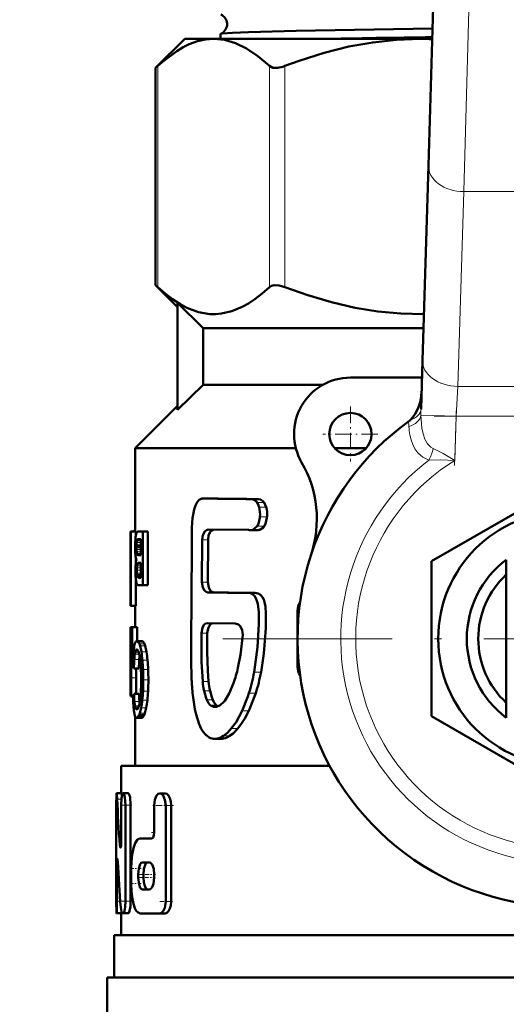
# Model space of a CAD drawing. Extents: x -1358 to 1757, y -1535 to 612.
# Tile 21 of 84: x 258 to 293, y -915 to -846. Entities that reach past the tile are written whole.
import ezdxf

# ---------------------------------------------------------------- set-up
doc = ezdxf.new("R2010")
doc.units = 0
doc.linetypes.add('DASHDOT', pattern=[18.5, 12, -3, 0.5, -3])

msp = doc.modelspace()

# ---------------------------------------------------------------- linework, layer by layer
at = {"color": 7, "linetype": 'DASHDOT', "lineweight": 18}
for p, q in [((292.533, -759.097), (289.828, -847.644)), ((321.491, -889.545), (272.091, -889.545))]:
    msp.add_line(p, q, dxfattribs=at)
at = {"color": 7, "lineweight": 50}
for p, q in [((287.071, -856.023), (287.557, -840.113)), ((272.332, -846.689), (272.332, -847.045)), ((269.791, -847.045), (267.731, -849.104)), ((269.791, -847.045), (271.846, -847.045)), ((271.846, -847.045), (286.458, -847.045)), ((286.458, -847.045), (287.345, -847.045)), ((267.731, -849.104), (267.883, -848.962)), ((267.731, -864.485), (267.731, -849.104)), ((286.649, -869.822), (287.071, -856.023)), ((269.291, -866.045), (267.731, -864.485)), ((267.731, -864.485), (267.883, -864.627)), ((271.1, -867.545), (269.291, -865.755)), ((269.291, -873.334), (269.291, -865.755)), ((271.1, -867.545), (271.1, -871.545)), ((271.1, -867.545), (286.719, -867.545)), ((286.544, -873.275), (286.649, -869.822)), ((286.612, -871.045), (281.541, -871.045)), ((271.1, -871.545), (269.291, -873.334)), ((271.1, -871.545), (279.604, -871.545)), ((266.291, -876.045), (269.291, -873.045)), ((266.291, -881.953), (266.291, -876.045)), ((266.291, -876.045), (277.668, -876.045)), ((280.423, -876.045), (282.659, -876.045)), ((287.291, -884.06), (296.791, -878.575)), ((271.321, -879.612), (271.125, -879.602)), ((271.546, -879.602), (271.125, -879.602)), ((271.746, -879.612), (271.546, -879.602)), ((275.016, -879.653), (274.528, -879.653)), ((266.291, -881.867), (266.262, -881.867)), ((274.312, -881.839), (271.459, -881.814)), ((274.943, -881.856), (274.457, -881.856)), ((274.586, -881.842), (274.935, -881.575)), ((265.954, -884.09), (265.954, -881.953)), ((265.954, -881.953), (265.978, -881.953)), ((266.328, -881.953), (265.978, -881.953)), ((265.978, -887.209), (265.978, -881.953)), ((266.33, -882.215), (266.323, -882.256)), ((266.328, -881.953), (266.328, -882.224)), ((266.692, -882.516), (266.451, -882.516)), ((266.692, -882.493), (266.483, -882.493)), ((266.491, -881.953), (266.828, -881.953)), ((266.53, -882.484), (266.692, -882.484)), ((266.692, -883.628), (266.692, -882.484)), ((267.188, -881.953), (266.828, -881.953)), ((266.828, -885.761), (266.828, -881.953)), ((267.188, -881.953), (267.188, -885.761)), ((271.028, -882.536), (271.01, -885.529)), ((271.448, -882.536), (271.43, -885.529)), ((266.372, -882.971), (266.371, -883.05)), ((266.692, -883.05), (266.371, -883.05)), ((266.374, -882.903), (266.372, -882.971)), ((266.692, -882.971), (266.372, -882.971)), ((266.328, -883.804), (266.328, -884.144)), ((266.438, -883.586), (266.454, -883.603)), ((266.454, -883.603), (266.479, -883.617)), ((266.692, -883.603), (266.454, -883.603)), ((266.479, -883.617), (266.505, -883.625)), ((266.692, -883.617), (266.479, -883.617)), ((266.692, -883.624), (266.505, -883.624)), ((266.505, -883.625), (266.539, -883.628)), ((266.539, -883.628), (266.543, -883.628)), ((266.543, -883.628), (266.692, -883.628)), ((292.591, -885.26), (292.591, -883.945)), ((265.941, -884.09), (265.954, -884.09)), ((265.941, -884.09), (265.941, -884.71)), ((266.474, -884.185), (266.46, -884.201)), ((266.692, -884.201), (266.46, -884.201)), ((266.692, -884.185), (266.474, -884.185)), ((266.522, -884.161), (266.498, -884.169)), ((266.692, -884.17), (266.498, -884.17)), ((266.559, -884.158), (266.522, -884.161)), ((266.559, -884.158), (266.692, -884.158)), ((266.692, -885.226), (266.692, -884.158)), ((287.291, -895.029), (287.291, -884.06)), ((265.941, -884.71), (265.954, -884.71)), ((265.943, -884.71), (265.947, -884.728)), ((265.947, -884.728), (265.953, -884.773)), ((265.953, -884.773), (265.954, -884.783)), ((265.954, -886.589), (265.954, -884.71)), ((266.328, -885.349), (266.328, -887.209)), ((266.43, -885.108), (266.416, -885.044)), ((266.692, -885.044), (266.416, -885.044)), ((266.692, -885.108), (266.43, -885.108)), ((266.556, -885.226), (266.692, -885.226)), ((292.591, -893.829), (292.591, -885.26)), ((266.532, -885.761), (266.828, -885.761)), ((267.188, -885.761), (266.828, -885.761)), ((265.941, -886.589), (265.954, -886.589)), ((265.941, -886.589), (265.941, -887.209)), ((265.946, -886.585), (265.943, -886.589)), ((265.948, -886.577), (265.946, -886.585)), ((265.952, -886.56), (265.948, -886.577)), ((265.954, -886.547), (265.952, -886.56)), ((274.27, -886.303), (274.233, -886.303)), ((274.752, -886.303), (274.27, -886.303)), ((265.941, -887.209), (265.978, -887.209)), ((266.292, -887.209), (265.942, -887.209)), ((266.328, -887.209), (265.978, -887.209)), ((266.291, -888.724), (266.291, -887.209)), ((277.791, -891.545), (277.791, -887.545)), ((266.023, -888.724), (265.944, -888.724)), ((265.944, -889.803), (265.944, -888.724)), ((266.023, -889.803), (266.023, -888.724)), ((266.023, -888.724), (266.061, -888.724)), ((266.413, -888.724), (266.061, -888.724)), ((266.061, -890.333), (266.061, -888.724)), ((266.413, -888.724), (266.413, -889.713)), ((273.358, -888.469), (271.405, -888.443)), ((265.941, -889.803), (266.023, -889.803)), ((265.941, -889.803), (265.941, -893.61)), ((266.744, -889.713), (266.388, -889.713)), ((265.941, -893.076), (265.941, -890.333)), ((265.941, -890.333), (265.997, -890.333)), ((266.036, -890.333), (266.061, -890.333)), ((266.178, -890.333), (266.061, -890.333)), ((270.258, -890.896), (270.284, -892.496)), ((265.998, -892.316), (266.006, -891.446)), ((266.542, -891.645), (266.189, -891.645)), ((266.349, -892.316), (266.354, -891.645)), ((265.995, -893.61), (265.998, -892.316)), ((266.346, -893.456), (266.349, -892.316)), ((272.946, -893.416), (273.251, -892.689)), ((265.941, -893.076), (265.97, -893.076)), ((265.941, -893.61), (265.995, -893.61)), ((266.128, -893.61), (265.995, -893.61)), ((266.127, -893.688), (266.089, -893.688)), ((266.127, -893.696), (266.107, -893.696)), ((266.551, -893.456), (266.198, -893.456)), ((272.626, -893.936), (272.946, -893.416)), ((266.593, -894.113), (266.581, -893.988)), ((271.886, -894.379), (271.927, -894.381)), ((292.591, -893.829), (292.591, -895.145)), ((266.291, -898.545), (266.291, -895.067)), ((266.434, -894.535), (266.35, -894.535)), ((266.389, -894.553), (266.387, -894.553)), ((266.742, -895.148), (266.387, -895.148)), ((266.797, -895.128), (266.442, -895.128)), ((266.908, -894.97), (266.551, -894.97)), ((296.791, -900.514), (287.291, -895.029)), ((272.364, -896.64), (271.928, -896.64)), ((265.291, -898.545), (280.058, -898.545)), ((265.291, -900.499), (265.291, -898.545)), ((264.954, -900.499), (264.967, -900.499)), ((265.317, -900.499), (264.967, -900.499)), ((265.123, -900.499), (265.291, -900.497)), ((265.791, -900.499), (265.435, -900.499)), ((268.411, -900.505), (268.023, -900.505)), ((264.941, -908.152), (264.941, -901.349)), ((265.296, -903.924), (265.296, -901.349)), ((265.599, -908.152), (265.599, -901.349)), ((265.956, -901.349), (265.956, -908.152)), ((267.634, -903.269), (267.634, -901.355)), ((268.443, -908.158), (268.443, -901.355)), ((268.837, -901.355), (268.837, -908.158)), ((266.641, -903.694), (267.451, -903.694)), ((264.99, -908.152), (264.99, -905.577)), ((266.789, -905.395), (267.275, -905.395)), ((265.999, -906.883), (265.999, -905.82)), ((266.5, -906.458), (266.5, -906.245)), ((266.868, -906.245), (266.868, -906.458)), ((267.634, -906.458), (267.634, -906.245)), ((266.789, -907.308), (267.275, -907.308)), ((265.304, -909.002), (264.954, -909.002)), ((265.042, -909.003), (265.04, -909.003)), ((265.291, -909.003), (265.042, -909.003)), ((265.291, -910.545), (265.291, -909.002)), ((265.372, -909.002), (265.435, -909.002)), ((265.791, -909.002), (265.435, -909.002)), ((266.641, -909.009), (268.023, -909.009)), ((268.411, -909.009), (268.023, -909.009)), ((264.791, -910.545), (328.791, -910.545)), ((264.791, -913.545), (264.791, -910.545)), ((264.291, -913.545), (296.791, -913.545)), ((264.291, -913.545), (264.291, -916.658))]:
    msp.add_line(p, q, dxfattribs=at)
at = {"color": 7, "lineweight": 18}
for p, q in [((290.056, -840.189), (289.57, -857.867)), ((267.883, -864.627), (267.883, -848.962)), ((275.809, -864.627), (275.809, -848.962)), ((276.891, -864.627), (276.891, -848.962)), ((289.57, -857.867), (289.148, -871.666)), ((304.012, -857.867), (289.57, -857.867)), ((289.148, -871.666), (289.029, -873.787)), ((289.148, -871.666), (304.434, -871.666)), ((289.029, -873.787), (286.541, -873.711)), ((289.029, -873.787), (288.934, -876.91)), ((304.553, -873.787), (289.029, -873.787)), ((271.746, -879.612), (271.321, -879.612)), ((275.417, -879.899), (274.92, -879.899)), ((275.561, -880.22), (275.061, -880.22)), ((275.625, -880.915), (275.124, -880.915)), ((275.075, -881.842), (274.586, -881.842)), ((275.432, -881.575), (274.935, -881.575)), ((266.291, -881.953), (266.189, -881.953)), ((266.692, -882.561), (266.421, -882.561)), ((271.448, -882.536), (271.028, -882.536)), ((266.692, -882.903), (266.374, -882.903)), ((266.692, -883.224), (266.375, -883.224)), ((266.692, -882.726), (266.385, -882.726)), ((266.692, -882.611), (266.404, -882.611)), ((266.692, -883.389), (266.389, -883.389)), ((266.692, -883.517), (266.411, -883.517)), ((266.692, -883.586), (266.438, -883.586)), ((266.692, -884.517), (266.401, -884.517)), ((266.692, -884.375), (266.415, -884.375)), ((266.692, -884.263), (266.437, -884.263)), ((266.692, -884.161), (266.522, -884.161)), ((266.692, -884.689), (266.396, -884.689)), ((266.692, -884.906), (266.402, -884.906)), ((266.692, -885.155), (266.448, -885.155)), ((266.692, -885.197), (266.478, -885.197)), ((266.692, -885.218), (266.51, -885.218)), ((271.43, -885.529), (271.01, -885.529)), ((271.859, -886.266), (271.432, -886.266)), ((277.896, -887.545), (277.791, -887.545)), ((271.395, -889.155), (270.976, -889.155)), ((266.812, -889.737), (266.456, -889.737)), ((266.872, -889.8), (266.516, -889.8)), ((266.933, -889.911), (266.576, -889.911)), ((266.987, -890.059), (266.628, -890.059)), ((266.144, -890.769), (266.019, -890.769)), ((266.572, -890.645), (266.256, -890.645)), ((266.529, -890.497), (266.285, -890.497)), ((266.485, -890.392), (266.317, -890.392)), ((266.443, -890.331), (266.353, -890.331)), ((267.078, -890.464), (266.718, -890.464)), ((266.116, -891.446), (266.006, -891.446)), ((266.569, -891.029), (266.216, -891.029)), ((267.154, -891.061), (266.794, -891.061)), ((277.791, -891.545), (277.896, -891.545)), ((266.349, -892.316), (265.998, -892.316)), ((267.2, -891.73), (266.839, -891.73)), ((275.202, -891.924), (274.711, -891.924)), ((267.216, -892.47), (266.855, -892.47)), ((271.487, -892.571), (271.066, -892.571)), ((266.126, -893.664), (266.074, -893.664)), ((267.196, -893.273), (266.836, -893.273)), ((271.587, -893.23), (271.164, -893.23)), ((274.826, -893.404), (274.343, -893.404)), ((266.581, -893.988), (266.228, -893.988)), ((266.552, -894.291), (266.264, -894.291)), ((266.515, -894.405), (266.288, -894.405)), ((267.064, -894.448), (266.705, -894.448)), ((267.146, -893.902), (266.786, -893.902)), ((271.774, -893.869), (271.349, -893.869)), ((272.023, -894.246), (271.594, -894.246)), ((271.967, -894.379), (271.886, -894.379)), ((266.475, -894.487), (266.317, -894.487)), ((266.852, -895.069), (266.496, -895.069)), ((266.964, -894.831), (266.606, -894.831)), ((274.34, -894.656), (273.867, -894.656)), ((272.978, -896.438), (272.532, -896.438)), ((273.554, -895.919), (273.096, -895.919)), ((272.549, -896.622), (272.11, -896.622)), ((265.314, -900.911), (265.005, -900.911)), ((265.956, -901.349), (265.599, -901.349)), ((268.837, -901.355), (268.443, -901.355)), ((265.287, -904.143), (265.187, -904.143)), ((265.054, -905.577), (264.99, -905.577)), ((266.868, -906.245), (266.5, -906.245)), ((266.868, -906.458), (266.5, -906.458)), ((265.223, -908.152), (264.99, -908.152)), ((265.956, -908.152), (265.599, -908.152)), ((268.837, -908.158), (268.443, -908.158))]:
    msp.add_line(p, q, dxfattribs=at)
at = {"color": 7, "linetype": 'DASHDOT', "lineweight": 18, "ltscale": 0.097499}
msp.add_line((281.541, -873.095), (281.541, -876.995), dxfattribs=at)
at = {"color": 7, "linetype": 'DASHDOT', "lineweight": 18, "ltscale": 0.097409}
msp.add_line((288.922, -877.281), (289.041, -873.387), dxfattribs=at)
at = {"color": 7, "linetype": 'DASHDOT', "lineweight": 18, "ltscale": 0.465709}
msp.add_line((287.477, -873.787), (306.105, -873.787), dxfattribs=at)
at = {"color": 7, "linetype": 'DASHDOT', "lineweight": 18, "ltscale": 0.097501}
msp.add_line((283.491, -875.045), (279.591, -875.045), dxfattribs=at)
at = {"color": 7, "linetype": 'DASHDOT', "lineweight": 18, "ltscale": 0.000460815}
msp.add_line((264.956, -901.349), (264.937, -901.349), dxfattribs=at)
at = {"color": 7, "linetype": 'DASHDOT', "lineweight": 18, "ltscale": 0.020982}
msp.add_line((266.05, -901.349), (265.211, -901.349), dxfattribs=at)
at = {"color": 7, "linetype": 'DASHDOT', "lineweight": 18, "ltscale": 0.037946}
msp.add_line((268.985, -901.355), (267.468, -901.355), dxfattribs=at)
at = {"color": 7, "linetype": 'DASHDOT', "lineweight": 18, "ltscale": 0.006094}
msp.add_line((267.431, -903.269), (267.674, -903.269), dxfattribs=at)
at = {"color": 7, "linetype": 'DASHDOT', "lineweight": 18, "ltscale": 0.003525}
msp.add_line((265.175, -903.924), (265.316, -903.924), dxfattribs=at)
at = {"color": 7, "linetype": 'DASHDOT', "lineweight": 18, "ltscale": 0.002077}
msp.add_line((264.978, -905.577), (265.061, -905.577), dxfattribs=at)
at = {"color": 7, "linetype": 'DASHDOT', "lineweight": 18, "ltscale": 0.019386}
msp.add_line((266.706, -905.82), (265.93, -905.82), dxfattribs=at)
at = {"color": 7, "linetype": 'DASHDOT', "lineweight": 18, "ltscale": 0.019858}
msp.add_line((267.227, -906.245), (266.433, -906.245), dxfattribs=at)
at = {"color": 7, "linetype": 'DASHDOT', "lineweight": 18, "ltscale": 0.011974}
msp.add_line((267.714, -906.245), (267.235, -906.245), dxfattribs=at)
at = {"color": 7, "linetype": 'DASHDOT', "lineweight": 18, "ltscale": 0.021268}
msp.add_line((266.712, -906.883), (265.861, -906.883), dxfattribs=at)
at = {"color": 7, "linetype": 'DASHDOT', "lineweight": 18, "ltscale": 0.02028}
msp.add_line((267.229, -906.458), (266.418, -906.458), dxfattribs=at)
at = {"color": 7, "linetype": 'DASHDOT', "lineweight": 18, "ltscale": 0.010834}
msp.add_line((267.672, -906.458), (267.238, -906.458), dxfattribs=at)
at = {"color": 7, "linetype": 'DASHDOT', "lineweight": 18, "ltscale": 0.011319}
msp.add_line((265.353, -908.152), (264.9, -908.152), dxfattribs=at)
at = {"color": 7, "linetype": 'DASHDOT', "lineweight": 18, "ltscale": 0.016153}
msp.add_line((266.028, -908.152), (265.382, -908.152), dxfattribs=at)
at = {"color": 7, "linetype": 'DASHDOT', "lineweight": 18, "ltscale": 0.02459}
msp.add_line((268.925, -908.158), (267.941, -908.158), dxfattribs=at)
at = {"color": 7, "lineweight": 50}
for points in [[(287.367, -846.312), (277.698, -846.472), (274.322, -846.559), (273.178, -846.604), (272.448, -846.658), (272.344, -846.679)], [(271.846, -847.045), (271.272, -847.086), (270.696, -847.211), (270.114, -847.421), (269.672, -847.636), (269.224, -847.9), (268.306, -848.586), (267.883, -848.962)], [(275.809, -848.962), (274.976, -848.256), (274.171, -847.719), (273.385, -847.342), (272.612, -847.119), (271.846, -847.045)], [(286.458, -847.045), (284.794, -847.105), (283.119, -847.286), (281.421, -847.59), (279.689, -848.021), (277.913, -848.585), (276.891, -848.962)], [(275.809, -848.962), (276.042, -849.082), (276.358, -849.099), (276.745, -849.014), (276.891, -848.962)], [(267.883, -864.627), (268.403, -865.085), (268.928, -865.489), (269.437, -865.82), (269.95, -866.094), (270.76, -866.396), (271.169, -866.487), (271.579, -866.536), (271.987, -866.542), (272.394, -866.507), (273.135, -866.335), (273.869, -866.032), (274.318, -865.783), (274.764, -865.489), (275.29, -865.085), (275.809, -864.627)], [(276.891, -864.627), (276.491, -864.51), (276.129, -864.491), (275.948, -864.538), (275.809, -864.627)], [(276.891, -864.627), (278.529, -865.213), (280.193, -865.706), (281.88, -866.094), (283.493, -866.354), (285.118, -866.506), (286.749, -866.543)], [(285.77, -874.059), (285.951, -873.874), (286.106, -873.665), (286.342, -873.203), (286.477, -872.786), (286.556, -872.355), (286.582, -872.024)], [(271.002, -879.619), (270.826, -879.705), (270.674, -879.877), (270.559, -880.102), (270.468, -880.382), (270.354, -881.007), (270.304, -881.664), (270.297, -882.334)], [(274.92, -879.899), (274.785, -879.751), (274.654, -879.674), (274.528, -879.653)], [(275.417, -879.899), (275.348, -879.816), (275.188, -879.692), (275.016, -879.653)], [(275.061, -880.22), (275.026, -880.115), (274.92, -879.899)], [(275.561, -880.22), (275.5, -880.05), (275.417, -879.899)], [(274.935, -881.575), (275.023, -881.4), (275.117, -880.986), (275.124, -880.915)], [(275.432, -881.575), (275.522, -881.399), (275.618, -880.986), (275.625, -880.915)], [(271.028, -882.536), (271.074, -882.21), (271.209, -881.944), (271.328, -881.846), (271.459, -881.814)], [(271.448, -882.536), (271.488, -882.233), (271.607, -881.976), (271.714, -881.869), (271.836, -881.818)], [(275.075, -881.842), (275.371, -881.66), (275.432, -881.575)], [(270.297, -882.334), (270.292, -883.166), (270.257, -889.85), (270.258, -890.896)], [(271.432, -886.266), (271.302, -886.23), (271.184, -886.128), (271.069, -885.91), (271.01, -885.529)], [(271.859, -886.266), (271.727, -886.23), (271.607, -886.128), (271.49, -885.911), (271.43, -885.529)], [(274.711, -891.924), (274.96, -890.153), (275.049, -888.521), (275.046, -887.657), (274.983, -887.081), (274.869, -886.712), (274.741, -886.507), (274.609, -886.391), (274.455, -886.324), (274.27, -886.303)], [(275.202, -891.924), (275.409, -890.602), (275.542, -888.801), (275.551, -887.783), (275.511, -887.26), (275.454, -886.966), (275.392, -886.774), (275.303, -886.6), (275.154, -886.43), (275.004, -886.344), (274.752, -886.303)], [(271.405, -888.443), (271.274, -888.475), (271.158, -888.571), (271.043, -888.777), (270.976, -889.155)], [(271.774, -888.449), (271.655, -888.502), (271.551, -888.609), (271.451, -888.812), (271.395, -889.155)], [(273.909, -889.263), (273.876, -888.949), (273.746, -888.686), (273.602, -888.549), (273.358, -888.469)], [(270.976, -889.155), (270.98, -891.191), (271.066, -892.571)], [(271.395, -889.155), (271.39, -890.48), (271.426, -891.826), (271.487, -892.571)], [(273.569, -891.608), (273.75, -890.683), (273.909, -889.263)], [(270.38, -893.702), (270.505, -894.533), (270.594, -894.923)], [(271.164, -893.23), (271.302, -893.756), (271.349, -893.869)], [(271.587, -893.23), (271.704, -893.692), (271.774, -893.869)], [(273.867, -894.656), (274.264, -893.646), (274.343, -893.404)], [(274.34, -894.656), (274.748, -893.64), (274.826, -893.404)], [(271.349, -893.869), (271.484, -894.117), (271.594, -894.246)], [(271.774, -893.869), (271.863, -894.04), (272.023, -894.246)], [(271.927, -894.381), (272.043, -894.366), (272.296, -894.251)], [(272.296, -894.251), (272.562, -894.011), (272.626, -893.936)], [(270.594, -894.923), (270.808, -895.592), (270.965, -895.934), (271.092, -896.136)], [(273.096, -895.919), (273.438, -895.451), (273.867, -894.656)], [(273.554, -895.919), (273.828, -895.563), (274.06, -895.189), (274.34, -894.656)], [(271.092, -896.136), (271.257, -896.332), (271.536, -896.549)], [(272.532, -896.438), (272.828, -896.203), (273.096, -895.919)], [(272.978, -896.438), (273.223, -896.254), (273.554, -895.919)], [(264.954, -900.499), (264.953, -900.5), (264.952, -900.501), (264.951, -900.508), (264.946, -900.577), (264.941, -901.349)], [(265.005, -900.911), (264.978, -900.537), (264.97, -900.503), (264.969, -900.5), (264.968, -900.499), (264.967, -900.499)], [(265.435, -900.499), (265.425, -900.501), (265.405, -900.516), (265.386, -900.547), (265.353, -900.648), (265.321, -900.846), (265.296, -901.349)], [(265.344, -900.693), (265.329, -900.542), (265.322, -900.506), (265.32, -900.501), (265.319, -900.499), (265.317, -900.499)], [(265.599, -901.349), (265.556, -900.785), (265.504, -900.585), (265.474, -900.526), (265.459, -900.509), (265.443, -900.5), (265.435, -900.499)], [(265.956, -901.349), (265.913, -900.785), (265.861, -900.585), (265.831, -900.526), (265.815, -900.509), (265.799, -900.5), (265.791, -900.499)], [(268.023, -900.505), (267.904, -900.544), (267.799, -900.655), (267.677, -900.961), (267.634, -901.355)], [(268.443, -901.355), (268.393, -900.961), (268.255, -900.652), (268.144, -900.543), (268.023, -900.505)], [(268.837, -901.355), (268.813, -901.083), (268.746, -900.837), (268.65, -900.657), (268.53, -900.541), (268.411, -900.505)], [(267.634, -903.269), (267.613, -903.464), (267.554, -903.62), (267.511, -903.67), (267.487, -903.685), (267.451, -903.694)], [(265.235, -904.349), (265.231, -904.348), (265.224, -904.342), (265.218, -904.331), (265.206, -904.292), (265.187, -904.143)], [(265.296, -903.924), (265.28, -904.205), (265.261, -904.306), (265.249, -904.335), (265.244, -904.344), (265.238, -904.349), (265.235, -904.349)], [(266.641, -903.694), (266.541, -903.715), (266.446, -903.778), (266.279, -904.021), (266.151, -904.387), (266.063, -904.842), (266.013, -905.346), (265.999, -905.82)], [(264.99, -905.577), (264.998, -905.266), (265.008, -905.17), (265.011, -905.157), (265.013, -905.154), (265.015, -905.152), (265.016, -905.152)], [(265.016, -905.152), (265.018, -905.152), (265.019, -905.154), (265.021, -905.158), (265.031, -905.205), (265.043, -905.358)], [(266.789, -905.395), (266.733, -905.41), (266.697, -905.436), (266.632, -905.525), (266.537, -905.818), (266.5, -906.245)], [(267.161, -905.395), (267.104, -905.41), (267.068, -905.436), (267.002, -905.525), (266.902, -905.842), (266.868, -906.245)], [(267.634, -906.245), (267.592, -905.854), (267.474, -905.543), (267.412, -905.463), (267.345, -905.412), (267.275, -905.395)], [(265.999, -906.883), (266.019, -907.446), (266.081, -907.98), (266.156, -908.333), (266.256, -908.63), (266.361, -908.826), (266.483, -908.954), (266.641, -909.009)], [(266.5, -906.458), (266.556, -906.97), (266.645, -907.201), (266.703, -907.272), (266.76, -907.304), (266.789, -907.308)], [(266.868, -906.458), (266.89, -906.786), (266.956, -907.072), (267.058, -907.256), (267.12, -907.3), (267.161, -907.308)], [(267.275, -907.308), (267.346, -907.29), (267.414, -907.238), (267.477, -907.155), (267.577, -906.911), (267.634, -906.458)], [(264.941, -908.152), (264.948, -908.965), (264.952, -908.998), (264.953, -909.001), (264.954, -909.002)], [(264.954, -909.002), (264.955, -909.001), (264.956, -909), (264.96, -908.983), (264.972, -908.846), (264.99, -908.152)], [(265.435, -909.002), (265.446, -909), (265.467, -908.984), (265.487, -908.953), (265.525, -908.852), (265.58, -908.536), (265.599, -908.152)], [(265.791, -909.002), (265.802, -909), (265.825, -908.982), (265.847, -908.948), (265.887, -908.835), (265.939, -908.524), (265.956, -908.152)], [(268.023, -909.009), (268.145, -908.97), (268.257, -908.858), (268.375, -908.615), (268.443, -908.158)], [(268.411, -909.009), (268.535, -908.97), (268.649, -908.858), (268.747, -908.672), (268.812, -908.44), (268.837, -908.158)], [(265.259, -908.589), (265.301, -908.875), (265.331, -908.964), (265.349, -908.99), (265.358, -908.998), (265.372, -909.002)]]:
    msp.add_lwpolyline(points, dxfattribs=at)
at = {"color": 7, "lineweight": 18}
for points in [[(286.541, -873.711), (286.613, -874.615), (286.695, -875.03), (286.822, -875.417), (286.994, -875.739), (287.228, -875.983), (287.395, -876.074)], [(287.102, -876.888), (286.663, -876.687), (286.313, -876.372), (286.112, -876.088), (285.956, -875.776), (285.84, -875.447), (285.757, -875.106)], [(287.395, -876.074), (288.121, -876.422), (288.934, -876.91)], [(288.934, -876.91), (287.935, -876.874), (287.102, -876.888)]]:
    msp.add_lwpolyline(points, dxfattribs=at)
at = {"color": 7, "lineweight": 50}
for centre, radius in [((136.791, -748.495), 140), ((281.541, -875.045), 1.5), ((296.791, -889.545), 9.025)]:
    msp.add_circle(centre, radius, dxfattribs=at)
for centre, radius, start, end in [((136.791, -748.495), 140.27, 270, 90), ((272.052, -845.994), 0.74, 3.63037, 66.84938), ((272.052, -845.998), 0.741, 293.22694, 3.93096), ((272.346, -846.695), 0.0165, 99.52711, 156.72988), ((312.835, -2732.627), 1885.879, 90.774341, 91.016301), ((286.458, -870.116), 23.072, 87.79848, 89.99931), ((281.541, -875.045), 4, 90, 210.09198), ((296.791, -889.545), 19, 125.84718, 161.68764), ((284.81, -872.964), 1.457, 305.91164, 311.25224), ((271.158, -881.061), 8, 341.68764, 30.09198), ((271.115, -880.011), 0.409, 88.68514, 106.12008), ((281.88, -178.857), 700.834, 269.136737, 269.398941), ((282.551, -147.691), 732, 269.154277, 269.410211), ((273.315, -880.725), 1.819, 354.01231, 16.12681), ((273.856, -880.725), 1.78, 353.88275, 16.49809), ((274.459, -881.217), 0.64, 256.68918, 269.79339), ((274.457, -881.273), 0.583, 269.98977, 282.76849), ((274.943, -881.247), 0.609, 269.98801, 282.49265), ((275.429, -883.089), 9.153, 176.64705, 179.55656), ((269.275, -882.71), 2.987, 171.26632, 176.99995), ((267.244, -882.382), 0.929, 162.6089, 169.62271), ((266.762, -882.228), 0.423, 150.38343, 163.11265), ((266.527, -882.092), 0.151, 127.21671, 151.07777), ((266.667, -882.672), 0.27, 155.67796, 166.99573), ((266.58, -882.633), 0.174, 137.92062, 155.7338), ((266.493, -882.051), 0.098, 90.98074, 125.78698), ((266.521, -882.58), 0.0952, 113.59661, 137.18025), ((266.531, -882.61), 0.127, 90.09305, 112.23607), ((296.791, -889.545), 19, 161.68764, 23.24767), ((274.212, -883.021), 7.936, 179.97744, 182.31251), ((269.676, -883.052), 3.305, 179.96717, 182.98644), ((268.97, -882.986), 2.598, 174.24912, 178.15383), ((268.995, -883.092), 2.623, 182.90452, 186.51436), ((267.232, -882.803), 0.85, 166.95156, 174.79649), ((270.772, -883.167), 4.493, 182.21938, 185.53399), ((268.708, -883.375), 2.418, 185.35758, 190.38751), ((266.917, -883.715), 0.595, 189.27669, 201.79857), ((267.946, -884.315), 1.626, 166.51977, 172.15499), ((267.446, -883.276), 1.063, 186.11133, 193.09371), ((266.617, -883.478), 0.21, 190.71735, 211.19953), ((296.791, -889.545), 7, 126.8699, 233.1301), ((274.367, -884.748), 8.067, 178.12627, 180.01163), ((270.946, -884.632), 4.644, 175.5844, 178.17469), ((269.139, -884.488), 2.832, 171.98527, 175.68346), ((269.243, -884.686), 2.846, 176.59024, 180.04647), ((268.084, -884.612), 1.686, 171.90973, 176.76452), ((267.503, -884.528), 1.098, 166.03202, 171.9724), ((266.681, -884.318), 0.25, 152.11991, 167.40865), ((266.537, -884.255), 0.095, 114.50566, 131.88955), ((273.453, -884.753), 7.153, 179.97163, 182.57364), ((270.277, -884.904), 3.973, 182.45539, 186.21075), ((268.745, -885.076), 2.432, 186.09899, 191.11708), ((270.336, -884.691), 3.94, 179.9637, 183.13155), ((267.745, -884.84), 1.345, 182.82099, 188.71133), ((266.673, -885.042), 0.252, 195.13916, 206.68661), ((266.597, -885.081), 0.166, 206.65795, 224.30063), ((266.546, -885.129), 0.0966, 224.97702, 247.61287), ((266.556, -885.099), 0.127, 248.76788, 269.92347), ((296.791, -889.545), 6.188, 132.74385, 227.25615), ((266.963, -885.437), 0.613, 190.1121, 202.27492), ((266.564, -885.596), 0.183, 203.36666, 216.72222), ((266.536, -885.616), 0.149, 217.02234, 234.56537), ((266.517, -885.641), 0.118, 235.22377, 253.8071), ((266.531, -885.584), 0.177, 254.36477, 270.06352), ((282.257, -183.126), 703.223, 269.117967, 269.346219), ((282.685, -171.403), 714.945, 269.132338, 269.355118), ((278.791, -887.545), 1, 145.7222, 180.00001), ((272.499, -891.035), 6.359, 172.11588, 176.77516), ((268.624, -890.508), 2.448, 167.2088, 171.90379), ((267.146, -890.165), 0.931, 158.61136, 167.63974), ((266.532, -889.918), 0.269, 139.34235, 159.93251), ((266.393, -889.797), 0.0848, 93.31781, 140.12405), ((266.383, -889.835), 0.122, 53.40955, 87.61485), ((266.309, -889.934), 0.246, 33.09825, 53.38931), ((265.977, -890.16), 0.648, 22.61851, 33.82389), ((265.378, -890.419), 1.302, 16.07301, 22.99334), ((263.324, -891.001), 3.437, 8.98814, 15.91523), ((266.739, -889.837), 0.124, 53.77691, 87.67656), ((266.666, -889.936), 0.247, 33.43522, 53.73314), ((266.338, -890.162), 0.646, 22.86669, 34.14521), ((265.747, -890.421), 1.292, 16.25739, 23.24133), ((263.718, -891.002), 3.402, 9.0963, 16.09796), ((310.308, -891.622), 44.329, 178.33367, 179.53163), ((316.956, -892.115), 50.955, 178.48693, 179.24732), ((283.599, -891.222), 17.586, 177.10474, 178.52697), ((286.886, -891.944), 20.776, 176.50583, 178.69272), ((270.708, -891.297), 4.499, 171.67609, 176.58798), ((268.106, -890.923), 1.871, 166.83069, 171.45454), ((266.982, -890.655), 0.715, 158.47216, 167.24881), ((266.511, -890.464), 0.207, 139.79791, 159.79254), ((266.401, -890.369), 0.0615, 93.85388, 141.01839), ((266.394, -890.369), 0.0606, 47.22792, 86.85791), ((266.313, -890.46), 0.183, 29.52477, 48.21507), ((266.015, -890.64), 0.531, 21.34792, 30.49419), ((265.326, -890.917), 1.274, 16.49259, 21.69988), ((264.373, -891.176), 2.261, 8.20176, 15.91941), ((271.718, -891.36), 5.16, 173.24578, 176.31688), ((260.705, -891.75), 5.974, 4.28648, 8.6303), ((258.599, -891.795), 8.228, 5.11418, 9.30287), ((259.052, -891.795), 8.135, 5.17628, 9.41369), ((497.837, -893.365), 231.867, 179.47982, 179.92853), ((268.956, -890.388), 3.039, 200.84814, 204.4368), ((281.24, -891.997), 15.055, 176.3117, 178.66108), ((281.42, -891.997), 14.882, 176.26873, 178.64544), ((254.946, -892.204), 11.751, 1.91153, 4.39767), ((252.7, -892.343), 14.152, 2.48454, 5.19872), ((253.228, -892.344), 13.985, 2.51487, 5.26162), ((263.954, -889.383), 9.868, 340.4214, 346.9692), ((278.791, -891.545), 1, 180.00001, 214.27757), ((247.041, -892.473), 19.661, 359.99872, 1.92657), ((249.89, -892.469), 16.965, 359.99679, 2.497), ((250.454, -892.469), 16.761, 359.99677, 2.52742), ((261.403, -889.418), 13.541, 342.88044, 349.33753), ((262.14, -889.409), 13.302, 342.51841, 349.10043), ((252.03, -892.505), 14.671, 356.1792, 358.11597), ((251.126, -892.474), 15.576, 358.11119, 0.00203), ((250.25, -892.471), 16.605, 357.23394, 0.00455), ((250.804, -892.471), 16.411, 357.20078, 0.00404), ((286.776, -891.811), 16.505, 182.37946, 186.57946), ((278.126, -891.869), 7.095, 185.67673, 191.06213), ((278.381, -891.877), 6.928, 185.75089, 191.26795), ((266.357, -893.544), 0.307, 192.3435, 202.96174), ((266.149, -893.633), 0.0812, 202.37426, 222.38844), ((266.108, -893.671), 0.0253, 221.52659, 266.77068), ((268.671, -894.683), 2.761, 153.61564, 157.29762), ((282.182, -893.189), 16.063, 181.5278, 183.91163), ((279.28, -892.989), 13.09, 182.04314, 184.37666), ((279.483, -892.989), 12.94, 182.06697, 184.42767), ((260.507, -893.082), 6.175, 352.12184, 356.27934), ((256.516, -892.78), 10.331, 353.76601, 357.26881), ((257, -892.78), 10.208, 353.69043, 357.23578), ((271.664, -893.934), 5.519, 183.64318, 188.46626), ((269.565, -893.751), 3.345, 184.06668, 189.29617), ((267.517, -894.081), 1.271, 189.51633, 194.7626), ((266.784, -894.278), 0.512, 194.3148, 204.12902), ((265.978, -894.196), 0.576, 330.45621, 340.51705), ((265.314, -893.952), 1.283, 340.11844, 346.00268), ((263.505, -893.51), 3.147, 346.16009, 352.35584), ((263.836, -893.916), 2.917, 341.73069, 349.50226), ((260.159, -893.191), 6.665, 349.12904, 353.87319), ((264.223, -893.915), 2.89, 341.52421, 349.37676), ((260.592, -893.19), 6.593, 349.00091, 353.79842), ((271.955, -893.839), 0.545, 228.43317, 262.69615), ((272.392, -893.821), 0.563, 229.13677, 244.57482), ((268.222, -894.439), 2.04, 188.66865, 193.6826), ((267.015, -894.739), 0.795, 193.23405, 202.80384), ((266.502, -894.961), 0.237, 201.54923, 222.75944), ((266.462, -894.426), 0.157, 202.93451, 224.12937), ((266.391, -895.064), 0.084, 222.51223, 267.2707), ((266.392, -894.494), 0.0594, 224.23767, 265.16532), ((266.382, -895.054), 0.0942, 272.62046, 308.84088), ((266.385, -894.476), 0.0772, 273.12223, 312.05379), ((266.306, -894.386), 0.197, 311.52365, 331.43024), ((266.29, -894.935), 0.245, 308.25963, 327.01222), ((265.94, -894.697), 0.668, 326.17917, 335.8704), ((265.18, -894.346), 1.506, 335.5284, 341.2339), ((266.738, -895.052), 0.096, 272.54859, 308.459), ((266.642, -894.929), 0.252, 307.914, 326.25049), ((266.313, -894.698), 0.654, 325.53381, 335.42453), ((265.55, -894.344), 1.495, 335.26937, 341.02329), ((271.793, -895.333), 1.328, 283.79511, 303.73397), ((272.229, -895.294), 1.367, 283.53778, 303.21513), ((271.923, -895.768), 0.871, 243.57855, 270.32135), ((271.929, -895.723), 0.917, 269.97854, 281.40538), ((272.364, -895.69), 0.95, 269.97507, 281.20418), ((352.658, -897.587), 87.716, 182.17235, 184.28647), ((352.364, -901.148), 87.422, 182.76047, 184.88306), ((265.07, -908.931), 0.246, 343.12318, 0.65318)]:
    msp.add_arc(centre, radius, start, end, dxfattribs=at)
at = {"color": 7, "lineweight": 18}
for centre, radius, start, end in [((295.747, -873.544), 9.207, 178.32572, 181.03981), ((291.279, -874.107), 5.615, 180.36855, 184.19776), ((291.816, -874.009), 6.159, 184.74241, 190.25809), ((285.08, -875.702), 2.345, 329.6203, 350.87299), ((296.791, -889.545), 15.939, 127.43427, 52.56572), ((296.791, -889.545), 14.879, 121.87624, 58.12376)]:
    msp.add_arc(centre, radius, start, end, dxfattribs=at)
for centre, major_axis, ratio, start_param, end_param in [((289.57, -856.099), (-2.499, 0.076), 0.706942, 0, 1.592392), ((289.148, -869.898), (-2.499, 0.076), 0.706942, 0, 1.592392), ((285.044, -873.229), (1.499, -0.046), 0.621499, 5.236661, 6.283185), ((285.048, -873.666), (1.498, 0.071), 0.63921, 5.11644, 6.161921)]:
    msp.add_ellipse(centre, major_axis=major_axis, ratio=ratio, start_param=start_param, end_param=end_param, dxfattribs=at)
at = {"color": 7, "lineweight": 50}
msp.add_ellipse((266.417, -884.473), major_axis=(0.157, -2.606), ratio=0.117355, start_param=3.134535, end_param=3.391566, dxfattribs=at)

doc.saveas('drawing.dxf')
